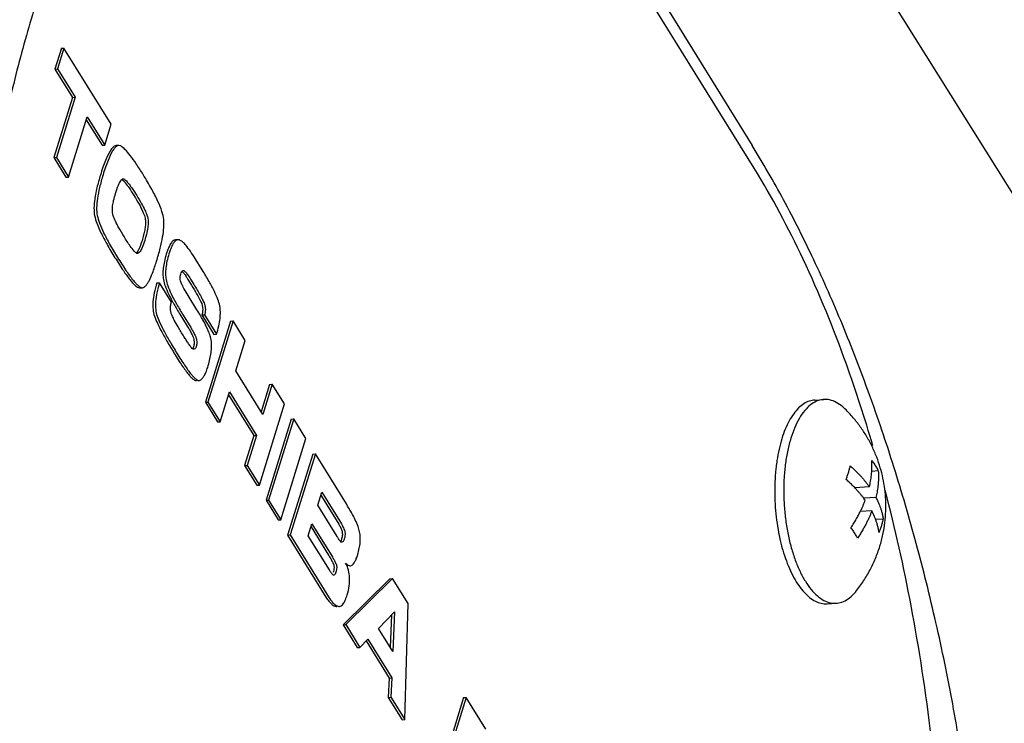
# Model space of a CAD drawing. Header units: millimetres. Extents: x 0 to 594, y 0 to 420.
# Tile 254 of 256: x 533.71 to 537.04, y 356.75 to 359.13. Entities that reach past the tile are written whole.
import ezdxf

# ---------------------------------------------------------------- set-up
doc = ezdxf.new("R2010")
doc.units = ezdxf.units.MM
doc.header["$LTSCALE"] = 32.67
doc.layers.get('0').update_dxf_attribs({"linetype": 'CONTINUOUS'})

msp = doc.modelspace()

# ---------------------------------------------------------------- linework, layer by layer
at = {"color": 7, "linetype": 'CONTINUOUS'}
for p, q in [((535.57736, 359.69141), (536.19149, 358.70059)), ((536.19792, 358.62411), (535.58378, 359.61493)), ((533.85507, 359.0291), (533.83326, 358.9585)), ((533.86398, 359.02964), (533.84217, 358.95904)), ((533.85507, 359.0291), (533.86398, 359.02964)), ((534.0234, 358.77244), (533.86398, 359.02964)), ((533.83326, 358.9585), (533.84217, 358.95904)), ((533.83326, 358.9585), (533.89237, 358.86314)), ((533.84217, 358.95904), (533.90128, 358.86368)), ((533.89237, 358.86314), (533.82946, 358.65957)), ((533.90128, 358.86368), (533.83837, 358.66011)), ((533.89237, 358.86314), (533.90128, 358.86368)), ((533.87957, 358.59364), (533.94248, 358.79721)), ((533.94248, 358.79721), (534.00159, 358.70184)), ((533.9394, 358.78726), (533.99268, 358.7013)), ((534.00159, 358.70184), (534.0234, 358.77244)), ((533.99268, 358.7013), (534.00159, 358.70184)), ((534.04936, 358.70072), (534.04045, 358.70018)), ((534.05622, 358.69887), (534.04936, 358.70078)), ((533.82946, 358.65957), (533.83837, 358.66011)), ((533.83837, 358.66011), (533.87957, 358.59364)), ((533.82946, 358.65957), (533.87066, 358.5931)), ((533.87066, 358.5931), (533.87957, 358.59364)), ((534.06233, 358.58749), (534.06353, 358.58785)), ((534.24953, 358.38185), (534.24062, 358.38131)), ((534.25428, 358.38112), (534.24952, 358.38191)), ((534.11286, 358.3352), (534.11026, 358.33581)), ((534.33163, 358.27961), (534.30789, 358.3179)), ((534.26727, 358.27803), (534.26931, 358.27764)), ((534.17808, 358.23612), (534.18699, 358.23666)), ((534.22752, 358.17128), (534.18699, 358.23666)), ((534.28323, 358.24794), (534.29107, 358.23529)), ((534.29214, 358.24848), (534.29998, 358.23583)), ((534.11899, 358.21913), (534.1206, 358.21916)), ((534.12061, 358.21908), (534.12952, 358.21962)), ((534.1279, 358.21967), (534.12953, 358.21946)), ((534.31374, 358.14516), (534.28754, 358.18743)), ((534.25599, 358.12994), (534.28085, 358.08984)), ((534.26491, 358.13048), (534.28976, 358.09038)), ((534.33055, 358.12743), (534.33946, 358.12797)), ((534.33055, 358.12743), (534.37108, 358.06205)), ((534.33946, 358.12797), (534.37999, 358.06259)), ((534.42681, 358.10668), (534.34209, 357.83252)), ((534.43572, 358.10722), (534.351, 357.83306)), ((534.42681, 358.10668), (534.43572, 358.10722)), ((534.47692, 358.04075), (534.43572, 358.10722)), ((534.37108, 358.06205), (534.37999, 358.06259)), ((534.44536, 357.93863), (534.47692, 358.04075)), ((534.53671, 357.79124), (534.44536, 357.93863)), ((534.32062, 357.90602), (534.32231, 357.90648)), ((534.3922, 357.76659), (534.42354, 357.86803)), ((534.42354, 357.86803), (534.5149, 357.72065)), ((534.55936, 357.89283), (534.53088, 357.80066)), ((534.56827, 357.89337), (534.53671, 357.79124)), ((534.55936, 357.89283), (534.56827, 357.89337)), ((534.60947, 357.8269), (534.56827, 357.89337)), ((534.34209, 357.83252), (534.351, 357.83306)), ((534.34209, 357.83252), (534.38329, 357.76605)), ((534.351, 357.83306), (534.3922, 357.76659)), ((534.42047, 357.85808), (534.50599, 357.72011)), ((536.40356, 357.84005), (536.43409, 357.8419)), ((534.52475, 357.55274), (534.60947, 357.8269)), ((534.38329, 357.76605), (534.3922, 357.76659)), ((534.63202, 357.77561), (534.54729, 357.50144)), ((534.64093, 357.77615), (534.55621, 357.50198)), ((534.63202, 357.77561), (534.64093, 357.77615)), ((534.68213, 357.70968), (534.64093, 357.77615)), ((534.50599, 357.72011), (534.47464, 357.61866)), ((534.5149, 357.72065), (534.48355, 357.6192)), ((534.50599, 357.72011), (534.5149, 357.72065)), ((534.5974, 357.43552), (534.68213, 357.70968)), ((534.70523, 357.65748), (534.62051, 357.38332)), ((534.71415, 357.65802), (534.62942, 357.38386)), ((534.70523, 357.65748), (534.71415, 357.65802)), ((534.81904, 357.48878), (534.71415, 357.65802)), ((534.47464, 357.61866), (534.48355, 357.6192)), ((534.47464, 357.61866), (534.51584, 357.5522)), ((534.48355, 357.6192), (534.52475, 357.55274)), ((536.6182, 357.60024), (536.59597, 357.5989)), ((534.51584, 357.5522), (534.52475, 357.55274)), ((534.72223, 357.4844), (534.73579, 357.52827)), ((534.73579, 357.52827), (534.80217, 357.42116)), ((536.58798, 357.54651), (536.53856, 357.54352)), ((534.54729, 357.50144), (534.55621, 357.50198)), ((534.54729, 357.50144), (534.58849, 357.43498)), ((534.55621, 357.50198), (534.5974, 357.43552)), ((534.73271, 357.51831), (534.79326, 357.42062)), ((536.61024, 357.51059), (536.56879, 357.50808)), ((534.78761, 357.37892), (534.72223, 357.4844)), ((536.5962, 357.46516), (536.55715, 357.4628)), ((534.58849, 357.43498), (534.5974, 357.43552)), ((536.63464, 357.43754), (536.6093, 357.43601)), ((534.69018, 357.38068), (534.70267, 357.42112)), ((534.6996, 357.41116), (534.75858, 357.316)), ((534.70267, 357.42112), (534.76749, 357.31654)), ((534.62051, 357.38332), (534.62942, 357.38386)), ((534.62051, 357.38332), (534.75015, 357.17416)), ((534.62942, 357.38386), (534.75906, 357.1747)), ((534.76149, 357.26562), (534.69018, 357.38068)), ((534.80423, 357.3587), (534.80128, 357.36013)), ((534.83288, 357.27957), (534.83858, 357.28163)), ((534.77703, 357.24792), (534.77572, 357.24815)), ((534.96653, 357.23592), (534.80837, 357.08024)), ((534.97544, 357.23646), (534.81728, 357.08078)), ((534.96653, 357.23592), (534.97544, 357.23646)), ((535.02761, 357.15229), (534.97544, 357.23646)), ((534.78491, 357.14179), (534.78665, 357.14175)), ((534.79382, 357.14233), (534.79557, 357.14219)), ((534.79383, 357.14219), (534.79556, 357.1423)), ((535.01633, 356.75964), (535.02761, 357.15229)), ((536.44526, 357.15131), (536.47579, 357.15316)), ((534.92773, 357.06795), (534.98135, 357.12421)), ((534.97208, 357.11448), (534.96773, 357.00341)), ((534.98135, 357.12421), (534.97609, 356.98992)), ((534.80837, 357.08024), (534.81728, 357.08078)), ((534.80837, 357.08024), (534.85606, 357.0033)), ((534.81728, 357.08078), (534.86497, 357.00384)), ((534.97609, 356.98992), (534.92773, 357.06795)), ((534.86497, 357.00384), (534.89127, 357.03194)), ((534.89127, 357.03194), (534.97243, 356.90099)), ((534.85606, 357.0033), (534.86497, 357.00384)), ((534.88571, 357.02599), (534.96352, 356.90045)), ((534.96352, 356.90045), (534.9604, 356.83496)), ((534.96352, 356.90045), (534.97243, 356.90099)), ((534.97243, 356.90099), (534.96931, 356.8355)), ((534.9604, 356.83496), (534.96931, 356.8355)), ((534.9604, 356.83496), (535.00742, 356.7591)), ((534.96931, 356.8355), (535.01633, 356.75964)), ((535.21551, 356.83422), (535.13079, 356.56006)), ((535.22442, 356.83476), (535.1397, 356.5606)), ((535.21551, 356.83422), (535.22442, 356.83476)), ((535.2907, 356.72784), (535.22442, 356.83476)), ((535.00742, 356.7591), (535.01633, 356.75964))]:
    msp.add_line(p, q, dxfattribs=at)
msp.add_lwpolyline([(545.85517, 344.54402), (542.4424, 349.98253), (539.01507, 355.444), (535.58507, 360.90949)], dxfattribs=at)
for points, knots in [([(534.69218, 360.37226), (534.68313, 360.37172), (534.63607, 360.36761), (534.55054, 360.34758), (534.44033, 360.295), (534.33429, 360.21755), (534.23269, 360.11627), (534.13576, 359.99214), (534.04379, 359.84617), (533.95718, 359.6795), (533.87635, 359.49341), (533.80178, 359.2893), (533.73395, 359.06874), (533.67339, 358.83336), (533.62063, 358.58494), (533.57622, 358.32539), (533.54071, 358.0567), (533.51465, 357.78102), (533.49856, 357.50056), (533.49289, 357.21764), (533.49806, 356.93465), (533.51438, 356.65397), (533.54208, 356.378), (533.58126, 356.10905), (533.63189, 355.84935), (533.69384, 355.60101), (533.76683, 355.36601), (533.85049, 355.14614), (533.94429, 354.94311), (534.0152, 354.81637), (534.05234, 354.75645)], [0, 0, 0, 0, 0.0044277, 0.0230589, 0.0426226, 0.0637818, 0.0870097, 0.1125975, 0.1406881, 0.1713128, 0.2044202, 0.2398978, 0.2775867, 0.3172912, 0.3587851, 0.4018161, 0.446109, 0.4913689, 0.5372854, 0.5835371, 0.6297985, 0.6757468, 0.7210698, 0.765474, 0.808691, 0.8504839, 0.8906519, 0.9290328, 0.9655072, 1, 1, 1, 1]), ([(534.04937, 358.70071), (534.04716, 358.70052), (534.04189, 358.69856), (534.035, 358.69176), (534.02398, 358.6758), (534.01422, 358.65354), (534.00412, 358.62621), (533.99884, 358.60992), (533.99612, 358.6011)], [0, 0, 0, 0, 0.0574836, 0.1383389, 0.2468157, 0.5574173, 0.761996, 1, 1, 1, 1]), ([(534.04045, 358.70017), (534.03825, 358.69998), (534.03298, 358.69802), (534.02712, 358.69224), (534.02358, 358.6875), (534.02203, 358.6852)], [0, 0, 0, 0, 0.273722, 0.6588307, 1, 1, 1, 1]), ([(534.13191, 358.60184), (534.12419, 358.61423), (534.11007, 358.63637), (534.08962, 358.66489), (534.07265, 358.68559), (534.06131, 358.69536), (534.05622, 358.69887)], [0, 0, 0, 0, 0.3536341, 0.6369477, 0.8513718, 1, 1, 1, 1]), ([(535.68708, 353.09297), (535.69847, 353.09366), (535.75759, 353.09851), (535.86453, 353.11953), (536.00368, 353.17316), (536.1379, 353.2517), (536.26579, 353.35424), (536.38608, 353.47973), (536.49765, 353.62702), (536.5995, 353.79486), (536.69073, 353.98188), (536.77059, 354.18661), (536.83844, 354.40748), (536.89376, 354.64283), (536.9362, 354.89087), (536.96554, 355.14974), (536.98167, 355.41744), (536.98468, 355.69189), (536.97477, 355.97088), (536.95231, 356.25217), (536.9178, 356.53341), (536.87188, 356.81228), (536.81529, 357.08644), (536.74887, 357.35364), (536.67353, 357.61169), (536.59022, 357.85853), (536.49987, 358.09225), (536.40344, 358.31105), (536.30185, 358.51331), (536.22883, 358.64034), (536.19149, 358.70059)], [0, 0, 0, 0, 0.0054288, 0.0282094, 0.0516429, 0.0761301, 0.101994, 0.1294726, 0.1587242, 0.1898376, 0.2228424, 0.2577197, 0.2944087, 0.3328124, 0.3728, 0.4142094, 0.4568477, 0.5004929, 0.5448958, 0.5897832, 0.6348627, 0.6798286, 0.7243692, 0.7681738, 0.8109407, 0.8523832, 0.8922354, 0.9302569, 0.9662371, 1, 1, 1, 1]), ([(534.02203, 358.6852), (534.02123, 358.68402), (534.01395, 358.6727), (534.00531, 358.653), (533.99521, 358.62567), (533.98992, 358.60938), (533.98721, 358.60056)], [0, 0, 0, 0, 0.0466396, 0.4397908, 0.698741, 1, 1, 1, 1]), ([(533.98721, 358.60056), (533.98288, 358.58633), (533.97532, 358.55983), (533.96782, 358.52256), (533.96467, 358.49093), (533.96597, 358.47195), (533.96747, 358.4635)], [0, 0, 0, 0, 0.319855, 0.5915184, 0.8169858, 1, 1, 1, 1]), ([(533.99612, 358.6011), (533.99179, 358.58687), (533.98424, 358.56037), (533.97673, 358.52309), (533.97358, 358.49147), (533.97488, 358.47249), (533.97638, 358.46404)], [0, 0, 0, 0, 0.319855, 0.5915184, 0.8169858, 1, 1, 1, 1]), ([(534.20141, 358.44998), (534.20022, 358.45926), (534.19526, 358.48029), (534.18084, 358.5147), (534.15945, 358.55624), (534.14178, 358.58578), (534.13191, 358.60184)], [0, 0, 0, 0, 0.1655316, 0.385717, 0.6634546, 1, 1, 1, 1]), ([(536.59995, 357.68503), (536.57273, 357.77795), (536.50353, 357.99184), (536.3746, 358.30842), (536.25941, 358.5249), (536.19792, 358.62411)], [0, 0, 0, 0, 0.2835597, 0.6580846, 1, 1, 1, 1]), ([(534.03838, 358.53806), (534.04128, 358.54746), (534.04631, 358.5624), (534.05274, 358.57638), (534.05605, 358.58134)], [0, 0, 0, 0, 0.6301561, 1, 1, 1, 1]), ([(534.05996, 358.58521), (534.06003, 358.58516), (534.0618, 358.58391), (534.06399, 358.58197), (534.06601, 358.57993), (534.06658, 358.57933)], [0, 0, 0, 0, 0.0271029, 0.7202894, 1, 1, 1, 1]), ([(534.06354, 358.58782), (534.06657, 358.58822), (534.07398, 358.58174), (534.08276, 358.57183), (534.09568, 358.55402), (534.10474, 358.53987), (534.11009, 358.53124)], [0, 0, 0, 0, 0.1322106, 0.3089588, 0.5874972, 1, 1, 1, 1]), ([(534.06658, 358.57933), (534.06789, 358.57796), (534.06947, 358.57617), (534.07101, 358.57435), (534.07132, 358.57398)], [0, 0, 0, 0, 0.7983408, 1, 1, 1, 1]), ([(534.07132, 358.57398), (534.07588, 358.56854), (534.08624, 358.55438), (534.09547, 358.53942), (534.10118, 358.5307)], [0, 0, 0, 0, 0.4042017, 1, 1, 1, 1]), ([(534.02826, 358.47177), (534.0277, 358.47524), (534.02724, 358.48347), (534.02848, 358.49784), (534.03212, 358.51652), (534.03599, 358.53031), (534.03838, 358.53806)], [0, 0, 0, 0, 0.1561224, 0.3642203, 0.6397279, 1, 1, 1, 1]), ([(534.10118, 358.5307), (534.10698, 358.52127), (534.11725, 358.50408), (534.12947, 358.4801), (534.1374, 358.46073), (534.13964, 358.44909), (534.13997, 358.44409)], [0, 0, 0, 0, 0.3470225, 0.628244, 0.8447739, 1, 1, 1, 1]), ([(534.11009, 358.53124), (534.11578, 358.52206), (534.1254, 358.50586), (534.13679, 358.48391), (534.14391, 358.46721), (534.14776, 358.45471), (534.14883, 358.44758), (534.14888, 358.44463)], [0, 0, 0, 0, 0.3388415, 0.5906934, 0.7752632, 0.9075366, 1, 1, 1, 1]), ([(533.96747, 358.4635), (533.96937, 358.45467), (533.97539, 358.43482), (533.98999, 358.4025), (534.01064, 358.36372), (534.02723, 358.33613), (534.03644, 358.32119)], [0, 0, 0, 0, 0.1698038, 0.3919502, 0.6683821, 1, 1, 1, 1]), ([(533.97638, 358.46404), (533.97828, 358.45521), (533.9843, 358.43535), (533.9989, 358.40304), (534.01955, 358.36426), (534.03614, 358.33667), (534.04535, 358.32173)], [0, 0, 0, 0, 0.1698038, 0.3919502, 0.6683821, 1, 1, 1, 1]), ([(534.06716, 358.39233), (534.06099, 358.40229), (534.05071, 358.41948), (534.03867, 358.44231), (534.03158, 358.45875), (534.02886, 358.46799), (534.02826, 358.47177)], [0, 0, 0, 0, 0.3957002, 0.6764861, 0.870822, 1, 1, 1, 1]), ([(534.13997, 358.44409), (534.14003, 358.4396), (534.13957, 358.42994), (534.13728, 358.41448), (534.13342, 358.39709), (534.12995, 358.38495), (534.12799, 358.37857)], [0, 0, 0, 0, 0.2009036, 0.4340131, 0.7002417, 1, 1, 1, 1]), ([(534.14888, 358.44463), (534.14898, 358.43915), (534.14814, 358.42638), (534.14417, 358.40443), (534.13971, 358.38821), (534.1369, 358.37911)], [0, 0, 0, 0, 0.2458676, 0.5725275, 1, 1, 1, 1]), ([(534.17704, 358.30922), (534.18149, 358.32379), (534.18933, 358.35093), (534.19773, 358.3891), (534.20215, 358.42152), (534.20216, 358.44117), (534.20141, 358.44998)], [0, 0, 0, 0, 0.3183522, 0.5898327, 0.8161174, 1, 1, 1, 1]), ([(534.10167, 358.34299), (534.09663, 358.34869), (534.08465, 358.36454), (534.07381, 358.38161), (534.06716, 358.39233)], [0, 0, 0, 0, 0.3719355, 1, 1, 1, 1]), ([(534.1369, 358.37911), (534.13441, 358.37106), (534.12948, 358.3579), (534.12375, 358.34361), (534.11586, 358.33583), (534.11282, 358.33544)], [0, 0, 0, 0, 0.502459, 0.8070709, 1, 1, 1, 1]), ([(534.12799, 358.37857), (534.1256, 358.37146), (534.12311, 358.36351), (534.11994, 358.35583), (534.11955, 358.35493)], [0, 0, 0, 0, 0.8826745, 1, 1, 1, 1]), ([(534.24062, 358.38126), (534.23905, 358.38117), (534.23382, 358.37976), (534.22536, 358.3707), (534.21923, 358.35846), (534.21397, 358.34519), (534.21136, 358.33732), (534.21007, 358.33311)], [0, 0, 0, 0, 0.0789085, 0.2814228, 0.5831643, 0.7767779, 1, 1, 1, 1]), ([(534.24953, 358.3818), (534.24796, 358.38171), (534.24273, 358.3803), (534.23427, 358.37124), (534.22815, 358.359), (534.22288, 358.34573), (534.22027, 358.33786), (534.21898, 358.33365)], [0, 0, 0, 0, 0.0789, 0.2814162, 0.5831605, 0.7767758, 1, 1, 1, 1]), ([(534.30789, 358.3179), (534.30258, 358.32641), (534.29289, 358.34149), (534.27855, 358.36052), (534.26641, 358.37393), (534.25806, 358.3794), (534.25428, 358.38112)], [0, 0, 0, 0, 0.3583184, 0.6424013, 0.8543821, 1, 1, 1, 1]), ([(534.11955, 358.35493), (534.11788, 358.35103), (534.11481, 358.34476), (534.11081, 358.33874), (534.10871, 358.33701)], [0, 0, 0, 0, 0.6111323, 1, 1, 1, 1]), ([(534.21007, 358.33311), (534.20758, 358.32499), (534.20332, 358.30941), (534.19935, 358.28676), (534.19811, 358.2661), (534.19922, 358.25311), (534.20029, 358.24701)], [0, 0, 0, 0, 0.2918223, 0.5534467, 0.7880621, 1, 1, 1, 1]), ([(534.21898, 358.33365), (534.21649, 358.32553), (534.21223, 358.30995), (534.20826, 358.2873), (534.20702, 358.26664), (534.20813, 358.25365), (534.2092, 358.24755)], [0, 0, 0, 0, 0.2918223, 0.5534467, 0.7880621, 1, 1, 1, 1]), ([(534.03644, 358.32119), (534.0458, 358.3066), (534.06193, 358.28072), (534.0826, 358.25199), (534.09677, 358.23523), (534.10512, 358.22693), (534.11221, 358.22134), (534.11689, 358.21952), (534.11899, 358.21913)], [0, 0, 0, 0, 0.3922253, 0.6870481, 0.7985919, 0.8868898, 0.9530986, 1, 1, 1, 1]), ([(534.04535, 358.32173), (534.05471, 358.30714), (534.07084, 358.28126), (534.09151, 358.25253), (534.10568, 358.23577), (534.11272, 358.22877), (534.11657, 358.22554), (534.11743, 358.22487)], [0, 0, 0, 0, 0.4303783, 0.7538794, 0.8762734, 0.9731603, 1, 1, 1, 1]), ([(534.13671, 358.22266), (534.13741, 358.22319), (534.14036, 358.22575), (534.14518, 358.2317), (534.15402, 358.24644), (534.16524, 358.27245), (534.17249, 358.29598), (534.17704, 358.30922)], [0, 0, 0, 0, 0.0270312, 0.1195271, 0.2383202, 0.5605465, 1, 1, 1, 1]), ([(534.25822, 358.24294), (534.25764, 358.24567), (534.25687, 358.25083), (534.25698, 358.25847), (534.25795, 358.26323), (534.25866, 358.26552)], [0, 0, 0, 0, 0.3660222, 0.6841018, 1, 1, 1, 1]), ([(534.25866, 358.26552), (534.25954, 358.26838), (534.26042, 358.27245), (534.26435, 358.27645), (534.26574, 358.27722)], [0, 0, 0, 0, 0.6692477, 1, 1, 1, 1]), ([(534.26327, 358.2751), (534.26357, 358.27485), (534.26471, 358.27385), (534.26575, 358.27276), (534.2665, 358.27191)], [0, 0, 0, 0, 0.2580914, 1, 1, 1, 1]), ([(534.2665, 358.27191), (534.26744, 358.27084), (534.26901, 358.26885), (534.27053, 358.26684), (534.27118, 358.26597)], [0, 0, 0, 0, 0.5679635, 1, 1, 1, 1]), ([(534.26931, 358.27764), (534.27117, 358.27686), (534.27553, 358.27253), (534.28307, 358.26281), (534.28872, 358.25399), (534.29214, 358.24848)], [0, 0, 0, 0, 0.1617892, 0.4775841, 1, 1, 1, 1]), ([(534.27118, 358.26597), (534.27269, 358.26393), (534.27466, 358.26115), (534.27657, 358.25833), (534.27706, 358.25759)], [0, 0, 0, 0, 0.7402372, 1, 1, 1, 1]), ([(534.39093, 358.15826), (534.38933, 358.16562), (534.38421, 358.18233), (534.37168, 358.20971), (534.35389, 358.24295), (534.33959, 358.2667), (534.33163, 358.27961)], [0, 0, 0, 0, 0.1657644, 0.3866842, 0.6645246, 1, 1, 1, 1]), ([(534.17808, 358.23612), (534.1747, 358.22498), (534.16898, 358.20388), (534.16442, 358.17363), (534.16434, 358.14694), (534.16761, 358.13082), (534.17009, 358.1235)], [0, 0, 0, 0, 0.3056096, 0.5705364, 0.7995708, 1, 1, 1, 1]), ([(534.18699, 358.23666), (534.18361, 358.22552), (534.17789, 358.20442), (534.17333, 358.17417), (534.17325, 358.14748), (534.17652, 358.13136), (534.179, 358.12404)], [0, 0, 0, 0, 0.3056096, 0.5705364, 0.7995708, 1, 1, 1, 1]), ([(534.20029, 358.24701), (534.20174, 358.23968), (534.20648, 358.22325), (534.21456, 358.20487), (534.2201, 358.19355), (534.22141, 358.19092)], [0, 0, 0, 0, 0.3709552, 0.8535051, 1, 1, 1, 1]), ([(534.2092, 358.24755), (534.21065, 358.24022), (534.21539, 358.22379), (534.22713, 358.19711), (534.24386, 358.16526), (534.25739, 358.14268), (534.26491, 358.13048)], [0, 0, 0, 0, 0.1711582, 0.3938061, 0.6698189, 1, 1, 1, 1]), ([(534.28754, 358.18743), (534.28298, 358.19479), (534.27539, 358.20732), (534.26632, 358.22358), (534.26095, 358.23466), (534.25872, 358.24062), (534.25822, 358.24294)], [0, 0, 0, 0, 0.4126522, 0.6986127, 0.8868419, 1, 1, 1, 1]), ([(534.29107, 358.23529), (534.29704, 358.22568), (534.30826, 358.20695), (534.31889, 358.18787), (534.32388, 358.17859)], [0, 0, 0, 0, 0.5177719, 1, 1, 1, 1]), ([(534.29998, 358.23583), (534.30398, 358.22938), (534.31169, 358.21666), (534.32262, 358.19775), (534.32949, 358.18526), (534.33279, 358.17913)], [0, 0, 0, 0, 0.3475311, 0.681083, 1, 1, 1, 1]), ([(534.11743, 358.22487), (534.1189, 358.22372), (534.12214, 358.22148), (534.1258, 358.22006), (534.1279, 358.21967)], [0, 0, 0, 0, 0.4709361, 1, 1, 1, 1]), ([(534.12951, 358.21964), (534.13081, 358.21972), (534.13335, 358.2204), (534.13561, 358.22181), (534.13671, 358.22266)], [0, 0, 0, 0, 0.4798088, 1, 1, 1, 1]), ([(534.2261, 358.13475), (534.22513, 358.13841), (534.22387, 358.14606), (534.22426, 358.15845), (534.22615, 358.16685), (534.22752, 358.17128)], [0, 0, 0, 0, 0.3069782, 0.624116, 1, 1, 1, 1]), ([(534.23145, 358.17177), (534.23234, 358.17016), (534.2361, 358.16336), (534.23997, 358.15663), (534.24298, 358.15152)], [0, 0, 0, 0, 0.2366315, 1, 1, 1, 1]), ([(534.32388, 358.17859), (534.32874, 358.17014), (534.33436, 358.1535), (534.33288, 358.136), (534.33055, 358.12743)], [0, 0, 0, 0, 0.5215249, 1, 1, 1, 1]), ([(534.33279, 358.17913), (534.33528, 358.17447), (534.33917, 358.16562), (534.34209, 358.15238), (534.34228, 358.13994), (534.34069, 358.13197), (534.33946, 358.12797)], [0, 0, 0, 0, 0.2995272, 0.543597, 0.763027, 1, 1, 1, 1]), ([(534.23281, 358.11848), (534.23171, 358.12071), (534.22921, 358.12602), (534.22697, 358.13147), (534.2261, 358.13475)], [0, 0, 0, 0, 0.4231308, 1, 1, 1, 1]), ([(534.37999, 358.06259), (534.38279, 358.07176), (534.38761, 358.0893), (534.39208, 358.11464), (534.39347, 358.13746), (534.39217, 358.15166), (534.39093, 358.15826)], [0, 0, 0, 0, 0.2967309, 0.560488, 0.7936736, 1, 1, 1, 1]), ([(534.17009, 358.1235), (534.17296, 358.11551), (534.1805, 358.09746), (534.19574, 358.06784), (534.21602, 358.03197), (534.23168, 358.00624), (534.2403, 357.99228)], [0, 0, 0, 0, 0.1706644, 0.393642, 0.669898, 1, 1, 1, 1]), ([(534.179, 358.12404), (534.18187, 358.11605), (534.18941, 358.098), (534.20465, 358.06838), (534.22493, 358.03251), (534.24059, 358.00678), (534.24921, 357.99282)], [0, 0, 0, 0, 0.1706644, 0.393642, 0.669898, 1, 1, 1, 1]), ([(534.26944, 358.05503), (534.2628, 358.06575), (534.25174, 358.08391), (534.2412, 358.10239), (534.23715, 358.11003)], [0, 0, 0, 0, 0.5931094, 1, 1, 1, 1]), ([(534.35691, 358.06151), (534.35491, 358.06723), (534.34818, 358.08344), (534.34015, 358.09935), (534.33452, 358.10966), (534.33436, 358.10995)], [0, 0, 0, 0, 0.3401951, 0.9816911, 1, 1, 1, 1]), ([(534.28085, 358.08984), (534.28413, 358.08452), (534.28994, 358.07486), (534.297, 358.0615), (534.30173, 358.05089), (534.30331, 358.04456), (534.30369, 358.04187)], [0, 0, 0, 0, 0.3507482, 0.6334045, 0.8489312, 1, 1, 1, 1]), ([(534.28976, 358.09038), (534.29353, 358.0843), (534.29976, 358.07383), (534.30695, 358.05995), (534.311, 358.05009), (534.3124, 358.0446), (534.3126, 358.04241)], [0, 0, 0, 0, 0.401657, 0.6844517, 0.8765035, 1, 1, 1, 1]), ([(534.36327, 358.03337), (534.36272, 358.04012), (534.36083, 358.04957), (534.35789, 358.05874), (534.35691, 358.06151)], [0, 0, 0, 0, 0.6956851, 1, 1, 1, 1]), ([(534.29351, 358.01892), (534.29084, 358.02256), (534.28544, 358.03019), (534.27745, 358.04226), (534.27214, 358.05067), (534.26944, 358.05503)], [0, 0, 0, 0, 0.3122549, 0.6458615, 1, 1, 1, 1]), ([(534.30369, 358.04187), (534.30418, 358.03787), (534.30429, 358.03266), (534.3037, 358.0275), (534.30351, 358.02627)], [0, 0, 0, 0, 0.7614374, 1, 1, 1, 1]), ([(534.3126, 358.04241), (534.31286, 358.03953), (534.31312, 358.03426), (534.31267, 358.02694), (534.31175, 358.02257), (534.31115, 358.02061)], [0, 0, 0, 0, 0.3946797, 0.7188719, 1, 1, 1, 1]), ([(534.35019, 357.95043), (534.35256, 357.95813), (534.3567, 357.97299), (534.36106, 357.99465), (534.36337, 358.01461), (534.36355, 358.02733), (534.36327, 358.03337)], [0, 0, 0, 0, 0.2866876, 0.5479932, 0.7852046, 1, 1, 1, 1]), ([(534.30224, 358.02007), (534.30214, 358.01835), (534.30084, 358.01523), (534.2989, 358.01301), (534.29884, 358.01294)], [0, 0, 0, 0, 0.9661049, 1, 1, 1, 1]), ([(534.31115, 358.02061), (534.31041, 358.01822), (534.3095, 358.01378), (534.30533, 358.01217), (534.30371, 358.012)], [0, 0, 0, 0, 0.6232301, 1, 1, 1, 1]), ([(534.2403, 357.99228), (534.24478, 357.98508), (534.25325, 357.97164), (534.26556, 357.95316), (534.27658, 357.93771), (534.28629, 357.92531), (534.29473, 357.91588), (534.30184, 357.90953), (534.30749, 357.90601), (534.31068, 357.90561), (534.3117, 357.90567)], [0, 0, 0, 0, 0.2230017, 0.4174414, 0.5834591, 0.7212979, 0.8314092, 0.9147239, 0.9735016, 1, 1, 1, 1]), ([(534.24921, 357.99282), (534.25369, 357.98562), (534.26216, 357.97218), (534.27447, 357.9537), (534.28549, 357.93825), (534.2952, 357.92585), (534.30364, 357.91642), (534.31075, 357.91007), (534.3164, 357.90655), (534.31959, 357.90615), (534.32061, 357.90621)], [0, 0, 0, 0, 0.2230017, 0.4174416, 0.5834593, 0.7212982, 0.8314095, 0.9147243, 0.973502, 1, 1, 1, 1]), ([(534.32231, 357.90648), (534.32525, 357.90765), (534.33099, 357.9115), (534.3382, 357.92104), (534.3448, 357.93426), (534.34832, 357.94467), (534.35019, 357.95043)], [0, 0, 0, 0, 0.1716582, 0.3864546, 0.6597799, 1, 1, 1, 1]), ([(536.40356, 357.84005), (536.39727, 357.83967), (536.38416, 357.83705), (536.36533, 357.8277), (536.34745, 357.813), (536.33092, 357.7934), (536.31593, 357.76923), (536.30264, 357.74084), (536.29535, 357.72022), (536.29199, 357.70933)], [0, 0, 0, 0, 0.1038139, 0.2180509, 0.3434918, 0.4834237, 0.6394525, 0.8118712, 1, 1, 1, 1]), ([(536.43409, 357.8419), (536.43317, 357.84185), (536.42474, 357.84117), (536.4085, 357.83678), (536.38725, 357.82352), (536.36771, 357.80375), (536.35009, 357.77794), (536.33462, 357.74659), (536.32632, 357.72348), (536.32252, 357.71118)], [0, 0, 0, 0, 0.0151571, 0.1391515, 0.2733307, 0.4241748, 0.5951702, 0.7873555, 1, 1, 1, 1]), ([(536.50534, 357.81009), (536.50289, 357.81248), (536.49383, 357.8208), (536.47724, 357.83259), (536.45523, 357.8411), (536.44062, 357.84229), (536.43409, 357.8419)], [0, 0, 0, 0, 0.1279618, 0.4594023, 0.7560811, 1, 1, 1, 1]), ([(536.62331, 357.3453), (536.62742, 357.3586), (536.63434, 357.38524), (536.64097, 357.42515), (536.64403, 357.46415), (536.64384, 357.50208), (536.64063, 357.53923), (536.63449, 357.57566), (536.62541, 357.61171), (536.61317, 357.64771), (536.59758, 357.68339), (536.5789, 357.71778), (536.55754, 357.75023), (536.53323, 357.78118), (536.51509, 357.80056), (536.50534, 357.81009)], [0, 0, 0, 0, 0.0828079, 0.1634765, 0.2403747, 0.3152796, 0.3888549, 0.4620162, 0.5347965, 0.6097862, 0.6880153, 0.7661389, 0.8423126, 0.9188685, 1, 1, 1, 1]), ([(536.29199, 357.70933), (536.28837, 357.69762), (536.28195, 357.67314), (536.276, 357.64107), (536.27331, 357.62091), (536.27246, 357.61364)], [0, 0, 0, 0, 0.3761783, 0.7753505, 1, 1, 1, 1]), ([(536.32252, 357.71118), (536.31839, 357.69781), (536.31121, 357.66974), (536.3037, 357.62574), (536.29923, 357.57915), (536.29787, 357.53092), (536.29965, 357.48202), (536.30455, 357.43343), (536.31245, 357.38613), (536.32321, 357.34107), (536.3366, 357.29915), (536.35235, 357.26121), (536.37016, 357.22799), (536.38969, 357.20012), (536.41061, 357.17813), (536.43265, 357.16248), (536.45466, 357.15396), (536.46926, 357.15278), (536.47579, 357.15316)], [0, 0, 0, 0, 0.0663979, 0.137275, 0.2116177, 0.2882843, 0.3660527, 0.4436638, 0.519864, 0.5934468, 0.6632978, 0.7284437, 0.7881127, 0.8418132, 0.8894459, 0.9314648, 0.9690768, 1, 1, 1, 1]), ([(536.58798, 357.54651), (536.58876, 357.54977), (536.5902, 357.55624), (536.59207, 357.56602), (536.59366, 357.57597), (536.59497, 357.58639), (536.59598, 357.59749), (536.59658, 357.60946), (536.59666, 357.62246), (536.59627, 357.63147), (536.59593, 357.63616)], [0, 0, 0, 0, 0.1112968, 0.2201269, 0.3305222, 0.4459718, 0.5686909, 0.7006417, 0.8438408, 1, 1, 1, 1]), ([(536.59593, 357.63616), (536.59875, 357.63224), (536.60414, 357.6244), (536.61158, 357.61242), (536.61608, 357.60431), (536.6182, 357.60024)], [0, 0, 0, 0, 0.3423201, 0.6748416, 1, 1, 1, 1]), ([(536.27246, 357.61364), (536.27173, 357.60738), (536.26967, 357.58712), (536.26772, 357.55244), (536.26779, 357.50957), (536.2703, 357.46648), (536.27521, 357.42384), (536.28137, 357.3885), (536.28605, 357.36751), (536.28779, 357.36031)], [0, 0, 0, 0, 0.0740697, 0.2395547, 0.4082967, 0.5781917, 0.7471058, 0.9129306, 1, 1, 1, 1]), ([(536.50929, 357.57169), (536.51072, 357.57542), (536.51347, 357.58297), (536.51598, 357.59061), (536.51717, 357.59446)], [0, 0, 0, 0, 0.4972741, 1, 1, 1, 1]), ([(536.51717, 357.59446), (536.51835, 357.59827), (536.52053, 357.60579), (536.52245, 357.61339), (536.52333, 357.61713)], [0, 0, 0, 0, 0.5090879, 1, 1, 1, 1]), ([(536.52333, 357.61713), (536.52752, 357.61343), (536.53535, 357.60628), (536.54617, 357.59572), (536.55561, 357.58593), (536.56387, 357.57682), (536.57113, 357.56835), (536.5775, 357.56051), (536.58304, 357.55331), (536.58642, 357.54869), (536.58798, 357.54651)], [0, 0, 0, 0, 0.1747837, 0.33148, 0.472563, 0.6000962, 0.7158678, 0.821241, 0.9161242, 1, 1, 1, 1]), ([(536.6182, 357.60024), (536.61854, 357.59544), (536.61894, 357.58617), (536.61883, 357.57275), (536.61816, 357.56035), (536.61707, 357.54892), (536.61568, 357.53844), (536.61408, 357.52874), (536.61229, 357.51954), (536.61095, 357.51356), (536.61024, 357.51059)], [0, 0, 0, 0, 0.1598473, 0.3080517, 0.4453737, 0.5722309, 0.6889319, 0.7964817, 0.8986709, 1, 1, 1, 1]), ([(536.57394, 357.50108), (536.57238, 357.50326), (536.569, 357.50787), (536.56346, 357.51507), (536.55709, 357.52292), (536.54983, 357.53139), (536.54157, 357.54049), (536.53213, 357.55029), (536.52131, 357.56084), (536.51348, 357.56799), (536.50929, 357.57169)], [0, 0, 0, 0, 0.0838758, 0.178759, 0.2841322, 0.3999038, 0.527437, 0.66852, 0.8252163, 1, 1, 1, 1]), ([(535.64399, 353.19063), (535.6677, 353.19204), (535.76183, 353.20302), (535.92635, 353.26259), (536.1187, 353.40519), (536.29349, 353.60918), (536.44872, 353.86977), (536.5819, 354.18163), (536.69044, 354.5383), (536.77203, 354.93221), (536.82489, 355.35481), (536.84781, 355.79684), (536.84028, 356.24856), (536.80245, 356.69998), (536.73694, 357.12946), (536.67541, 357.40522), (536.64182, 357.53374)], [0, 0, 0, 0, 0.0146837, 0.0585249, 0.1068662, 0.1618233, 0.2243655, 0.2945899, 0.3719812, 0.4555958, 0.544187, 0.636297, 0.7303313, 0.8246244, 0.9175013, 1, 1, 1, 1]), ([(536.52574, 357.40899), (536.52907, 357.41395), (536.53525, 357.4235), (536.54361, 357.43744), (536.55074, 357.45026), (536.55682, 357.462), (536.562, 357.47273), (536.56646, 357.48262), (536.57039, 357.49195), (536.57279, 357.49806), (536.57394, 357.50108)], [0, 0, 0, 0, 0.1721525, 0.3275728, 0.4679527, 0.5945414, 0.708396, 0.8111466, 0.906874, 1, 1, 1, 1]), ([(536.61024, 357.51059), (536.61139, 357.50842), (536.61373, 357.50381), (536.61719, 357.49651), (536.62065, 357.4885), (536.62403, 357.47982), (536.62725, 357.47043), (536.6302, 357.46026), (536.63278, 357.44924), (536.63409, 357.44154), (536.63464, 357.43754)], [0, 0, 0, 0, 0.0953426, 0.2002308, 0.3132209, 0.4333805, 0.5612589, 0.6976774, 0.8435491, 1, 1, 1, 1]), ([(534.86393, 357.39426), (534.86255, 357.40048), (534.85843, 357.41413), (534.84887, 357.43599), (534.83558, 357.4614), (534.82493, 357.47924), (534.81904, 357.48878)], [0, 0, 0, 0, 0.1811917, 0.4071319, 0.6797142, 1, 1, 1, 1]), ([(536.5962, 357.46516), (536.59494, 357.46184), (536.59233, 357.45523), (536.58811, 357.44531), (536.58349, 357.43517), (536.57829, 357.4245), (536.57232, 357.41308), (536.56539, 357.40071), (536.55727, 357.38721), (536.55126, 357.37792), (536.548, 357.37308)], [0, 0, 0, 0, 0.102383, 0.2045865, 0.3104127, 0.423442, 0.5462656, 0.6814323, 0.8317671, 1, 1, 1, 1]), ([(536.6206, 357.39211), (536.62006, 357.39611), (536.61874, 357.4038), (536.61616, 357.41483), (536.61321, 357.425), (536.60999, 357.43439), (536.60661, 357.44307), (536.60315, 357.45107), (536.59969, 357.45838), (536.59735, 357.46298), (536.5962, 357.46516)], [0, 0, 0, 0, 0.1564509, 0.3023226, 0.4387411, 0.5666195, 0.6867791, 0.7997692, 0.9046574, 1, 1, 1, 1]), ([(536.63464, 357.43754), (536.63377, 357.4338), (536.63184, 357.42621), (536.62966, 357.41869), (536.62848, 357.41488)], [0, 0, 0, 0, 0.4909121, 1, 1, 1, 1]), ([(534.79326, 357.42062), (534.7959, 357.4165), (534.80017, 357.40854), (534.80324, 357.40004), (534.80441, 357.396)], [0, 0, 0, 0, 0.5368108, 1, 1, 1, 1]), ([(534.80217, 357.42116), (534.80402, 357.41818), (534.80722, 357.41251), (534.81092, 357.40425), (534.81266, 357.39899), (534.81332, 357.39654)], [0, 0, 0, 0, 0.3881852, 0.7186313, 1, 1, 1, 1]), ([(534.80441, 357.396), (534.80535, 357.39194), (534.8062, 357.38339), (534.80462, 357.37494), (534.80311, 357.3705)], [0, 0, 0, 0, 0.4711006, 1, 1, 1, 1]), ([(534.81332, 357.39654), (534.81397, 357.39411), (534.81479, 357.38886), (534.81439, 357.38022), (534.81301, 357.37424), (534.81202, 357.37104)], [0, 0, 0, 0, 0.2917054, 0.6112287, 1, 1, 1, 1]), ([(536.548, 357.37308), (536.54588, 357.37714), (536.54138, 357.38525), (536.53394, 357.39723), (536.52855, 357.40508), (536.52574, 357.40899)], [0, 0, 0, 0, 0.3251584, 0.6576799, 1, 1, 1, 1]), ([(536.62848, 357.41488), (536.62729, 357.41102), (536.62479, 357.40338), (536.62203, 357.39584), (536.6206, 357.39211)], [0, 0, 0, 0, 0.5027259, 1, 1, 1, 1]), ([(534.80311, 357.3705), (534.80274, 357.36922), (534.80194, 357.36691), (534.80075, 357.36412), (534.80002, 357.36255), (534.79973, 357.36203)], [0, 0, 0, 0, 0.4367771, 0.8042802, 1, 1, 1, 1]), ([(534.81202, 357.37104), (534.81104, 357.36788), (534.81084, 357.36316), (534.80549, 357.35982), (534.80406, 357.35951)], [0, 0, 0, 0, 0.7090533, 1, 1, 1, 1]), ([(534.85738, 357.31805), (534.8595, 357.32495), (534.86305, 357.33839), (534.86605, 357.35821), (534.86653, 357.3768), (534.8651, 357.38862), (534.86393, 357.39426)], [0, 0, 0, 0, 0.280484, 0.538567, 0.7771381, 1, 1, 1, 1]), ([(536.28779, 357.36031), (536.28926, 357.35423), (536.29407, 357.3355), (536.30339, 357.30523), (536.31677, 357.27085), (536.33183, 357.23996), (536.34833, 357.21304), (536.36605, 357.19048), (536.38475, 357.17263), (536.40422, 357.15978), (536.42425, 357.15224), (536.43816, 357.15092), (536.445, 357.1513), (536.44526, 357.15131)], [0, 0, 0, 0, 0.0671788, 0.2073977, 0.3396875, 0.4627654, 0.5756894, 0.6779746, 0.7697526, 0.8519893, 0.9267257, 0.9971898, 1, 1, 1, 1]), ([(536.54268, 357.19334), (536.55183, 357.20475), (536.56888, 357.22823), (536.59088, 357.26546), (536.60926, 357.30444), (536.61903, 357.33147), (536.62331, 357.3453)], [0, 0, 0, 0, 0.253741, 0.5022862, 0.748948, 1, 1, 1, 1]), ([(534.75858, 357.316), (534.76113, 357.31187), (534.76567, 357.30437), (534.77128, 357.29405), (534.77514, 357.28592), (534.77661, 357.28109), (534.77703, 357.27905)], [0, 0, 0, 0, 0.3509123, 0.6343768, 0.8503383, 1, 1, 1, 1]), ([(534.76749, 357.31654), (534.77037, 357.3119), (534.77524, 357.30385), (534.78164, 357.29169), (534.78524, 357.28396), (534.78594, 357.27959)], [0, 0, 0, 0, 0.3952957, 0.679309, 1, 1, 1, 1]), ([(534.83858, 357.28163), (534.84041, 357.28301), (534.84406, 357.28678), (534.84864, 357.29473), (534.85325, 357.30536), (534.85595, 357.31353), (534.85738, 357.31805)], [0, 0, 0, 0, 0.1622843, 0.3790052, 0.6571586, 1, 1, 1, 1]), ([(534.77703, 357.27905), (534.77746, 357.27558), (534.77756, 357.27074), (534.77694, 357.26596), (534.7767, 357.26458)], [0, 0, 0, 0, 0.7099256, 1, 1, 1, 1]), ([(534.78594, 357.27959), (534.78626, 357.27757), (534.78656, 357.2731), (534.78586, 357.26575), (534.78459, 357.26057), (534.78374, 357.25781)], [0, 0, 0, 0, 0.2781602, 0.6063233, 1, 1, 1, 1]), ([(534.81655, 357.28908), (534.8184, 357.28719), (534.82192, 357.28352), (534.82753, 357.28013), (534.83132, 357.27953), (534.83288, 357.27959)], [0, 0, 0, 0, 0.4251396, 0.7601285, 1, 1, 1, 1]), ([(534.83013, 357.2391), (534.8296, 357.24782), (534.82784, 357.25867), (534.82469, 357.26916), (534.82394, 357.27143)], [0, 0, 0, 0, 0.7813087, 1, 1, 1, 1]), ([(534.78374, 357.25781), (534.78305, 357.25558), (534.78221, 357.25204), (534.77856, 357.2483), (534.77701, 357.24804)], [0, 0, 0, 0, 0.5883983, 1, 1, 1, 1]), ([(534.82176, 357.18106), (534.82507, 357.19108), (534.82948, 357.21021), (534.83044, 357.22981), (534.83013, 357.2391)], [0, 0, 0, 0, 0.5311888, 1, 1, 1, 1]), ([(534.75015, 357.17416), (534.75311, 357.16954), (534.7586, 357.16118), (534.76745, 357.15102), (534.77603, 357.14421), (534.78202, 357.14213), (534.78491, 357.14179)], [0, 0, 0, 0, 0.338233, 0.6116339, 0.8273353, 1, 1, 1, 1]), ([(534.75906, 357.1747), (534.76202, 357.17008), (534.76751, 357.16172), (534.77592, 357.15206), (534.78165, 357.14738), (534.78406, 357.14589)], [0, 0, 0, 0, 0.4301129, 0.7777823, 1, 1, 1, 1]), ([(534.80283, 357.14519), (534.80503, 357.14684), (534.81007, 357.15271), (534.81638, 357.16479), (534.81969, 357.1752), (534.82176, 357.18106)], [0, 0, 0, 0, 0.203059, 0.5458882, 1, 1, 1, 1]), ([(536.47579, 357.15316), (536.47671, 357.15322), (536.48514, 357.15389), (536.50138, 357.15829), (536.52264, 357.17154), (536.53558, 357.18465), (536.54203, 357.19253), (536.54268, 357.19334)], [0, 0, 0, 0, 0.0343466, 0.3153226, 0.6193776, 0.9611959, 1, 1, 1, 1]), ([(534.78406, 357.14589), (534.78463, 357.14554), (534.78575, 357.1449), (534.7869, 357.14434), (534.78747, 357.14409)], [0, 0, 0, 0, 0.5172467, 1, 1, 1, 1]), ([(534.79556, 357.14234), (534.79771, 357.1425), (534.80019, 357.14338), (534.80236, 357.14484), (534.80283, 357.14519)], [0, 0, 0, 0, 0.7762869, 1, 1, 1, 1])]:
    msp.add_open_spline(points, degree=3, knots=knots, dxfattribs=at)
for points in [[(534.05605, 358.58134), (534.05773, 358.58386), (534.05964, 358.58632), (534.06233, 358.58749)], [(534.11026, 358.33581), (534.10686, 358.33734), (534.10419, 358.34014), (534.10167, 358.34299)], [(534.26574, 358.27722), (534.26625, 358.27751), (534.26678, 358.27772), (534.26731, 358.27782)], [(534.27706, 358.25759), (534.27746, 358.25699), (534.27786, 358.25638), (534.27826, 358.25577)], [(534.27826, 358.25577), (534.27995, 358.25319), (534.2816, 358.25058), (534.28323, 358.24794)], [(534.22141, 358.19092), (534.22464, 358.18447), (534.22799, 358.17809), (534.23145, 358.17177)], [(534.24298, 358.15152), (534.24393, 358.1499), (534.24488, 358.14828), (534.24584, 358.14667)], [(534.24584, 358.14667), (534.24918, 358.14107), (534.25257, 358.13549), (534.25599, 358.12994)], [(534.32599, 358.12476), (534.32199, 358.13161), (534.31789, 358.1384), (534.31374, 358.14516)], [(534.23715, 358.11003), (534.23566, 358.11283), (534.23421, 358.11564), (534.23281, 358.11848)], [(534.32801, 358.12126), (534.32734, 358.12243), (534.32666, 358.12359), (534.32599, 358.12476)], [(534.33436, 358.10995), (534.33229, 358.11374), (534.33017, 358.11751), (534.32801, 358.12126)], [(534.29665, 358.01474), (534.29549, 358.01602), (534.29452, 358.01756), (534.29351, 358.01892)], [(534.29802, 358.01347), (534.29753, 358.01385), (534.29708, 358.01428), (534.29665, 358.01474)], [(534.29965, 358.01252), (534.29905, 358.01276), (534.29852, 358.01309), (534.29802, 358.01347)], [(534.30371, 358.012), (534.3023, 358.01184), (534.30086, 358.01201), (534.29965, 358.01252)], [(534.30351, 358.02627), (534.3032, 358.02419), (534.30278, 358.02213), (534.30224, 358.02007)], [(534.79291, 357.37075), (534.79108, 357.37344), (534.78932, 357.37616), (534.78761, 357.37892)], [(534.80128, 357.36013), (534.79811, 357.36333), (534.79545, 357.36701), (534.79291, 357.37075)], [(534.76781, 357.25611), (534.76561, 357.25938), (534.7635, 357.26239), (534.76149, 357.26562)], [(534.7767, 357.26458), (534.77627, 357.26213), (534.77564, 357.25969), (534.77483, 357.25727)], [(534.82394, 357.27143), (534.82194, 357.27744), (534.81948, 357.28333), (534.81655, 357.28908)], [(534.82025, 357.27946), (534.82117, 357.27922), (534.82212, 357.27908), (534.82307, 357.27905)], [(534.82307, 357.27905), (534.82337, 357.27904), (534.82367, 357.27904), (534.82397, 357.27905)], [(534.77572, 357.24815), (534.7722, 357.24943), (534.76997, 357.2529), (534.76781, 357.25611)], [(534.78747, 357.14409), (534.78946, 357.14321), (534.79157, 357.14259), (534.79382, 357.14233)]]:
    msp.add_open_spline(points, degree=3, dxfattribs=at)

doc.saveas('drawing.dxf')
